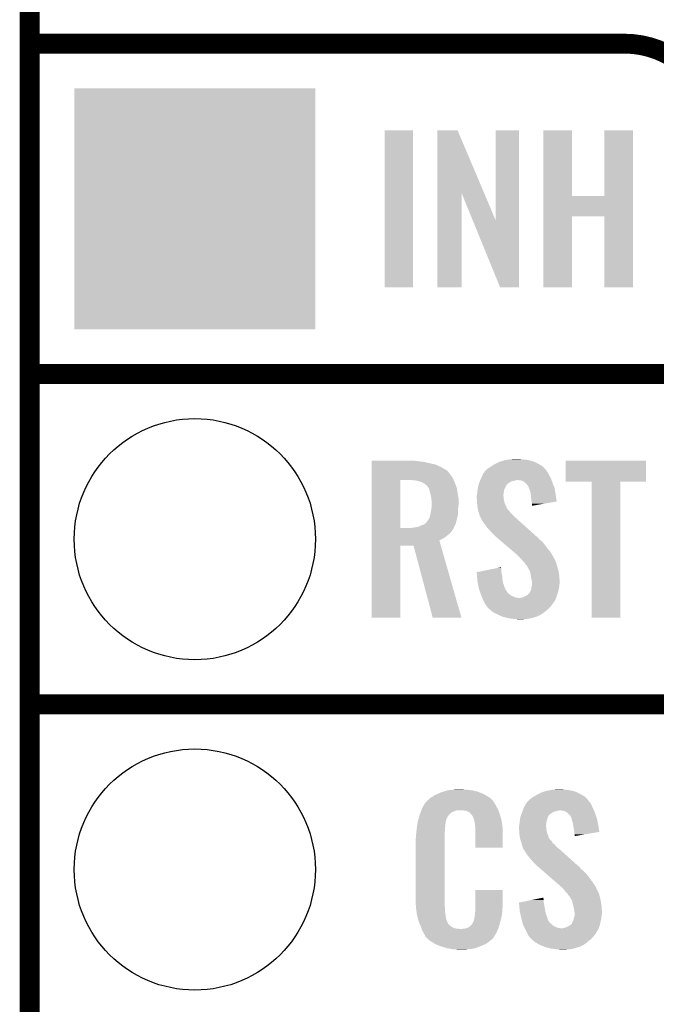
# Model space of a CAD drawing. Extents: x -1.3 to 24.2, y -3.9 to 53.4.
# Tile 18 of 57: x -1.3 to 3.5, y 11.7 to 19.2. Entities that reach past the tile are written whole.
import ezdxf

# ---------------------------------------------------------------- set-up
doc = ezdxf.new("R2010")
doc.units = 0
doc.layers.get('0').update_dxf_attribs({"linetype": 'CONTINUOUS'})
for name, color, linetype in [('TWO-WIRE_ETH_3_CLICK_V103_GKO', 9, 'CONTINUOUS'), ('TWO-WIRE_ETH_3_CLICK_V103_GTO', 11, 'CONTINUOUS'), ('TWO-WIRE_ETH_3_CLICK_V103_GTS', 8, 'CONTINUOUS')]:
    doc.layers.add(name, color=color, linetype=linetype)

# ---------------------------------------------------------------- blocks, each defined once
blk = doc.blocks.new('SQUARE_61')
blk.add_solid([(0.9271, 0.9271), (0.9271, -0.9271), (-0.9271, 0.9271), (-0.9271, -0.9271)])
blk = doc.blocks.new('ROUND_62')
blk.add_circle((0, 0), 0.9271)

msp = doc.modelspace()

# ---------------------------------------------------------------- linework, layer by layer
at = {"layer": 'TWO-WIRE_ETH_3_CLICK_V103_GKO', "const_width": 0.1524}
msp.add_lwpolyline([(-1.27, -3.81), (-1.27, 50.1396)], dxfattribs=at)
at = {"layer": 'TWO-WIRE_ETH_3_CLICK_V103_GTO', "const_width": 0.1524}
for points in [[(-1.27, 19.05), (3.302, 19.05)], [(-1.27, 16.51), (3.8862, 16.51)], [(-1.27, 16.51), (3.8862, 16.51)], [(-1.27, 13.97), (3.8862, 13.97)], [(-1.27, 13.97), (3.8862, 13.97)]]:
    msp.add_lwpolyline(points, dxfattribs=at)
msp.add_lwpolyline([(4.0132, 18.3388, 0.4142136), (3.302, 19.05)], format="xyb", dxfattribs=at)
at = {"layer": 'TWO-WIRE_ETH_3_CLICK_V103_GTO'}
for points in [[(1.45796, 17.175502), (1.45798, 18.384498), (1.676378, 17.175502), (1.6764, 18.384498)], [(1.45798, 18.384498), (1.457982, 18.38452), (1.6764, 18.384498), (1.457982, 18.38452)], [(1.864372, 17.896728), (1.86438, 18.384506), (2.225568, 17.896728), (2.019304, 18.384506)], [(1.86438, 18.384506), (1.864382, 18.38452), (2.019304, 18.384506), (1.864382, 18.38452)], [(2.3114, 17.693748), (2.31142, 18.384498), (2.491726, 17.693748), (2.49174, 18.384498)], [(2.31142, 18.384498), (2.311422, 18.38452), (2.49174, 18.384498), (2.311422, 18.38452)], [(2.679712, 17.87906), (2.67972, 18.384498), (2.898162, 17.87906), (2.89814, 18.384498)], [(2.67972, 18.384498), (2.679722, 18.38452), (2.89814, 18.384498), (2.679722, 18.38452)], [(3.14706, 17.879082), (3.14708, 18.384498), (3.36803, 17.879082), (3.36804, 18.384498)], [(3.14708, 18.384498), (3.147082, 18.38452), (3.36804, 18.384498), (3.147082, 18.38452)], [(1.86436, 17.175502), (1.864372, 17.896728), (2.052298, 17.175502), (2.05232, 17.896728)], [(2.135242, 17.693748), (2.05232, 17.896728), (2.3114, 17.693748), (2.225568, 17.896728)], [(2.679708, 17.72158), (2.679712, 17.87906), (3.368026, 17.72158), (3.36803, 17.87906)], [(2.898162, 17.87906), (3.14706, 17.879082), (3.36803, 17.87906), (3.36803, 17.879082)], [(2.6797, 17.175502), (2.679708, 17.721558), (2.898118, 17.175502), (2.89814, 17.721558)], [(2.679708, 17.721558), (2.679708, 17.72158), (2.89814, 17.721558), (3.147038, 17.72158)], [(3.14706, 17.175502), (3.147038, 17.72158), (3.368018, 17.175502), (3.368026, 17.72158)], [(2.346956, 17.175494), (2.135242, 17.693748), (2.491718, 17.175494), (2.491726, 17.693748)], [(1.676378, 17.17548), (1.45796, 17.175502), (1.676378, 17.17548), (1.676378, 17.175502)], [(2.052298, 17.17548), (1.86436, 17.175502), (2.052298, 17.17548), (2.052298, 17.175502)], [(2.491718, 17.17548), (2.346956, 17.175494), (2.491718, 17.17548), (2.491718, 17.175494)], [(2.898118, 17.17548), (2.6797, 17.175502), (2.898118, 17.17548), (2.898118, 17.175502)], [(3.368018, 17.17548), (3.14706, 17.175502), (3.368018, 17.17548), (3.368018, 17.175502)], [(1.35892, 15.84198), (1.358922, 15.84452), (1.69672, 15.84198), (1.67894, 15.84452)], [(1.35892, 15.83944), (1.35892, 15.84198), (1.7145, 15.83944), (1.69672, 15.84198)], [(1.35892, 15.83436), (1.35892, 15.83944), (1.75768, 15.83436), (1.7145, 15.83944)], [(1.35892, 15.814038), (1.35892, 15.83436), (1.849122, 15.814038), (1.75768, 15.83436)], [(2.308862, 15.81912), (2.341882, 15.834362), (2.6416, 15.81912), (2.60894, 15.834362)], [(2.341882, 15.834362), (2.350004, 15.8369), (2.60894, 15.834362), (2.6035, 15.8369)], [(2.350004, 15.8369), (2.38252, 15.84706), (2.6035, 15.8369), (2.567942, 15.84706)], [(2.38252, 15.84706), (2.413, 15.85214), (2.567942, 15.84706), (2.53238, 15.85214)], [(2.413, 15.85214), (2.428242, 15.85468), (2.53238, 15.85214), (2.506978, 15.85468)], [(2.428242, 15.85468), (2.48158, 15.85722), (2.506978, 15.85468), (2.494282, 15.85722)], [(2.84988, 15.681982), (2.8499, 15.844498), (3.467078, 15.681982), (3.4671, 15.844498)], [(2.8499, 15.844498), (2.849902, 15.84452), (3.4671, 15.844498), (2.849902, 15.84452)], [(1.35892, 15.79372), (1.35892, 15.814038), (1.89484, 15.79372), (1.849122, 15.814038)], [(1.35892, 15.77086), (1.35892, 15.79372), (1.93294, 15.77086), (1.89484, 15.79372)], [(1.35892, 15.768318), (1.35892, 15.77086), (1.93802, 15.768318), (1.93294, 15.77086)], [(1.35892, 15.758158), (1.35892, 15.768318), (1.94818, 15.758158), (1.93802, 15.768318)], [(1.35892, 15.73784), (1.35892, 15.758158), (1.96342, 15.73784), (1.94818, 15.758158)], [(2.211662, 15.73276), (2.219962, 15.75054), (2.72288, 15.73276), (2.71399, 15.75054)], [(2.219962, 15.75054), (2.222288, 15.753078), (2.71399, 15.75054), (2.71272, 15.753078)], [(2.222288, 15.753078), (2.231602, 15.76324), (2.71272, 15.753078), (2.705102, 15.76324)], [(2.231602, 15.76324), (2.236256, 15.768316), (2.705102, 15.76324), (2.702562, 15.768316)], [(2.236256, 15.768316), (2.247904, 15.781022), (2.702562, 15.768316), (2.690916, 15.781022)], [(2.247904, 15.781022), (2.252978, 15.78356), (2.690916, 15.781022), (2.68859, 15.78356)], [(2.252978, 15.78356), (2.26568, 15.791178), (2.68859, 15.78356), (2.681608, 15.791178)], [(2.26568, 15.791178), (2.276344, 15.798798), (2.681608, 15.791178), (2.674622, 15.798798)], [(2.276344, 15.798798), (2.283458, 15.80388), (2.674622, 15.798798), (2.666366, 15.80388)], [(2.283458, 15.80388), (2.308862, 15.81912), (2.666366, 15.80388), (2.6416, 15.81912)], [(1.358912, 15.326382), (1.358918, 15.69466), (1.57988, 15.326382), (1.579902, 15.69466)], [(1.358918, 15.712438), (1.35892, 15.73784), (1.9812, 15.712438), (1.96342, 15.73784)], [(1.358918, 15.69466), (1.358918, 15.712438), (1.989406, 15.69466), (1.9812, 15.712438)], [(1.691642, 15.69212), (1.66116, 15.69466), (1.99058, 15.69212), (1.989406, 15.69466)], [(1.71704, 15.687038), (1.691642, 15.69212), (1.992924, 15.687038), (1.99058, 15.69212)], [(1.739898, 15.67942), (1.71704, 15.687038), (1.99644, 15.67942), (1.992924, 15.687038)], [(1.75768, 15.671798), (1.739898, 15.67942), (1.999404, 15.671798), (1.99644, 15.67942)], [(1.77038, 15.66164), (1.75768, 15.671798), (2.003354, 15.66164), (1.999404, 15.671798)], [(2.182584, 15.66164), (2.185488, 15.6718), (2.4003, 15.66164), (2.413, 15.6718)], [(2.185488, 15.6718), (2.18694, 15.676882), (2.413, 15.6718), (2.420622, 15.676882)], [(2.18694, 15.676882), (2.189114, 15.681958), (2.420622, 15.676882), (2.428236, 15.681958)], [(2.189114, 15.681958), (2.192382, 15.68958), (2.428236, 15.681958), (2.453642, 15.68958)], [(2.192382, 15.68958), (2.194558, 15.69466), (2.453642, 15.68958), (2.473958, 15.69466)], [(2.194558, 15.69466), (2.198912, 15.704818), (2.74175, 15.69466), (2.73812, 15.704818)], [(2.198912, 15.704818), (2.20218, 15.71244), (2.73812, 15.704818), (2.733964, 15.71244)], [(2.20218, 15.71244), (2.211662, 15.73276), (2.733964, 15.71244), (2.72288, 15.73276)], [(2.501898, 15.69212), (2.481578, 15.69466), (2.742656, 15.69212), (2.74175, 15.69466)], [(2.522216, 15.687042), (2.501898, 15.69212), (2.74447, 15.687042), (2.742656, 15.69212)], [(2.544446, 15.66926), (2.522216, 15.687042), (2.75082, 15.66926), (2.74447, 15.687042)], [(3.050518, 15.68196), (2.84988, 15.681982), (3.467078, 15.68196), (3.467078, 15.681982)], [(3.05052, 15.681938), (3.050518, 15.68196), (3.27152, 15.681938), (3.467078, 15.68196)], [(3.05054, 14.635502), (3.05052, 15.681938), (3.271498, 14.635502), (3.27152, 15.681938)], [(1.778002, 15.656558), (1.77038, 15.66164), (2.00533, 15.656558), (2.003354, 15.66164)], [(1.78562, 15.64894), (1.778002, 15.656558), (2.008294, 15.64894), (2.00533, 15.656558)], [(1.796508, 15.633696), (1.78562, 15.64894), (2.01422, 15.633696), (2.008294, 15.64894)], [(1.79832, 15.631158), (1.796508, 15.633696), (2.014602, 15.631158), (2.01422, 15.633696)], [(1.80594, 15.608298), (1.79832, 15.631158), (2.01803, 15.608298), (2.014602, 15.631158)], [(1.81102, 15.58544), (1.80594, 15.608298), (2.02146, 15.58544), (2.01803, 15.608298)], [(2.16916, 15.582902), (2.170936, 15.60068), (2.372676, 15.582902), (2.3749, 15.60068)], [(2.170936, 15.60068), (2.1717, 15.6083), (2.3749, 15.60068), (2.37617, 15.6083)], [(2.1717, 15.6083), (2.172872, 15.61592), (2.37617, 15.6083), (2.37744, 15.61592)], [(2.172872, 15.61592), (2.175216, 15.631158), (2.37744, 15.61592), (2.38252, 15.631158)], [(2.175216, 15.631158), (2.17678, 15.641322), (2.38252, 15.631158), (2.387602, 15.641322)], [(2.17678, 15.641322), (2.17968, 15.651478), (2.387602, 15.641322), (2.39268, 15.651478)], [(2.17968, 15.651478), (2.181858, 15.6591), (2.39268, 15.651478), (2.39776, 15.6591)], [(2.181858, 15.6591), (2.182584, 15.66164), (2.39776, 15.6591), (2.4003, 15.66164)], [(2.547618, 15.666722), (2.544446, 15.66926), (2.751836, 15.666722), (2.75082, 15.66926)], [(2.555238, 15.6591), (2.547618, 15.666722), (2.754884, 15.6591), (2.751836, 15.666722)], [(2.560318, 15.648944), (2.555238, 15.6591), (2.758946, 15.648944), (2.754884, 15.6591)], [(2.565394, 15.643866), (2.560318, 15.648944), (2.760978, 15.643866), (2.758946, 15.648944)], [(2.5654, 15.641324), (2.565394, 15.643866), (2.761994, 15.641324), (2.760978, 15.643866)], [(2.569212, 15.631158), (2.5654, 15.641324), (2.76606, 15.631158), (2.761994, 15.641324)], [(2.57302, 15.621), (2.569212, 15.631158), (2.767664, 15.621), (2.76606, 15.631158)], [(2.580638, 15.598142), (2.57302, 15.621), (2.771274, 15.598142), (2.767664, 15.621)], [(2.582244, 15.5829), (2.580638, 15.598142), (2.77368, 15.5829), (2.771274, 15.598142)], [(1.811656, 15.5829), (1.81102, 15.58544), (2.02184, 15.5829), (2.02146, 15.58544)], [(1.8161, 15.565118), (1.811656, 15.5829), (2.025074, 15.565118), (2.02184, 15.5829)], [(1.81723, 15.554958), (1.8161, 15.565118), (2.02692, 15.554958), (2.025074, 15.565118)], [(1.81864, 15.54226), (1.81723, 15.554958), (2.02692, 15.54226), (2.02692, 15.554958)], [(1.82118, 15.527018), (1.81864, 15.54226), (2.02692, 15.527018), (2.02692, 15.54226)], [(1.82118, 15.50924), (1.82118, 15.527018), (2.02692, 15.50924), (2.02692, 15.527018)], [(2.16662, 15.572742), (2.168524, 15.580358), (2.37236, 15.572742), (2.37236, 15.580358)], [(2.16662, 15.570198), (2.16662, 15.572742), (2.37236, 15.570198), (2.37236, 15.572742)], [(2.16662, 15.560038), (2.16662, 15.570198), (2.3749, 15.560038), (2.37236, 15.570198)], [(2.16771, 15.544798), (2.16662, 15.560038), (2.3749, 15.544798), (2.3749, 15.560038)], [(2.16916, 15.52448), (2.16771, 15.544798), (2.37998, 15.52448), (2.3749, 15.544798)], [(2.168524, 15.580358), (2.16916, 15.582902), (2.37236, 15.580358), (2.372676, 15.582902)], [(2.169942, 15.514318), (2.16916, 15.52448), (2.38252, 15.514318), (2.37998, 15.52448)], [(2.58572, 15.54988), (2.582244, 15.5829), (2.778386, 15.54988), (2.77368, 15.5829)], [(2.58826, 15.52956), (2.58572, 15.54988), (2.78128, 15.52956), (2.778386, 15.54988)], [(2.588262, 15.529556), (2.58826, 15.52956), (2.78128, 15.529556), (2.78128, 15.52956)], [(2.5908, 15.51178), (2.588262, 15.529556), (2.678642, 15.51178), (2.78128, 15.529556)], [(1.809044, 15.425418), (1.81356, 15.44574), (2.02184, 15.425418), (2.02184, 15.44574)], [(1.81356, 15.44574), (1.815252, 15.455902), (2.02184, 15.44574), (2.02184, 15.455902)], [(1.815252, 15.455902), (1.81864, 15.47622), (2.02184, 15.455902), (2.02387, 15.47622)], [(1.81864, 15.47622), (1.81903, 15.4813), (2.02387, 15.47622), (2.02438, 15.4813)], [(1.81903, 15.4813), (1.820788, 15.50416), (2.02438, 15.4813), (2.02692, 15.50416)], [(1.820788, 15.50416), (1.82118, 15.50924), (2.02692, 15.50416), (2.02692, 15.50924)], [(2.1717, 15.49146), (2.169942, 15.514318), (2.39307, 15.49146), (2.38252, 15.514318)], [(2.173548, 15.481296), (2.1717, 15.49146), (2.39776, 15.481296), (2.39307, 15.49146)], [(2.174012, 15.478754), (2.173548, 15.481296), (2.397766, 15.478754), (2.39776, 15.481296)], [(2.174472, 15.47622), (2.174012, 15.478754), (2.4003, 15.47622), (2.397766, 15.478754)], [(2.175858, 15.468598), (2.174472, 15.47622), (2.405382, 15.468598), (2.4003, 15.47622)], [(2.17678, 15.46352), (2.175858, 15.468598), (2.41046, 15.46352), (2.405382, 15.468598)], [(2.178474, 15.45844), (2.17678, 15.46352), (2.41554, 15.45844), (2.41046, 15.46352)], [(2.183554, 15.443198), (2.178474, 15.45844), (2.425702, 15.443198), (2.41554, 15.45844)], [(2.5908, 15.496566), (2.5908, 15.51178), (2.5908, 15.496566), (2.678642, 15.51178)], [(1.772914, 15.361918), (1.783078, 15.372078), (2.006598, 15.361918), (2.008942, 15.372078)], [(1.783078, 15.372078), (1.79832, 15.39494), (2.008942, 15.372078), (2.01422, 15.39494)], [(1.79832, 15.39494), (1.803398, 15.402556), (2.01422, 15.39494), (2.016124, 15.402556)], [(1.803398, 15.402556), (1.80848, 15.42288), (2.016124, 15.402556), (2.021204, 15.42288)], [(1.80848, 15.42288), (1.809044, 15.425418), (2.021204, 15.42288), (2.02184, 15.425418)], [(2.1844, 15.440658), (2.183554, 15.443198), (2.428878, 15.440658), (2.425702, 15.443198)], [(2.186306, 15.43304), (2.1844, 15.440658), (2.438402, 15.43304), (2.428878, 15.440658)], [(2.189478, 15.420342), (2.186306, 15.43304), (2.449284, 15.420342), (2.438402, 15.43304)], [(2.19253, 15.415258), (2.189478, 15.420342), (2.45364, 15.415258), (2.449284, 15.420342)], [(2.1971, 15.407642), (2.19253, 15.415258), (2.462528, 15.407642), (2.45364, 15.415258)], [(2.199006, 15.40002), (2.1971, 15.407642), (2.47142, 15.40002), (2.462528, 15.407642)], [(2.199638, 15.397486), (2.199006, 15.40002), (2.474242, 15.397486), (2.47142, 15.40002)], [(2.202178, 15.39494), (2.199638, 15.397486), (2.477076, 15.39494), (2.474242, 15.397486)], [(2.214878, 15.372082), (2.202178, 15.39494), (2.502522, 15.372082), (2.477076, 15.39494)], [(2.23266, 15.34922), (2.214878, 15.372082), (2.527972, 15.34922), (2.502522, 15.372082)], [(1.35891, 15.293338), (1.358912, 15.31112), (1.968498, 15.293338), (1.9812, 15.31112)], [(1.35891, 15.2781), (1.35891, 15.293338), (1.953258, 15.2781), (1.968498, 15.293338)], [(1.358912, 15.32636), (1.358912, 15.326382), (1.663698, 15.32636), (1.57988, 15.326382)], [(1.358912, 15.321276), (1.358912, 15.32636), (1.988818, 15.321276), (1.990088, 15.32636)], [(1.358912, 15.31112), (1.358912, 15.321276), (1.9812, 15.31112), (1.988818, 15.321276)], [(1.663698, 15.32636), (1.67894, 15.3289), (1.990088, 15.32636), (1.990724, 15.3289)], [(1.67894, 15.3289), (1.699212, 15.331434), (1.990724, 15.3289), (1.991358, 15.331434)], [(1.699212, 15.331434), (1.69926, 15.33144), (1.991358, 15.331434), (1.991362, 15.33144)], [(1.69926, 15.33144), (1.710692, 15.33398), (1.991362, 15.33144), (1.993898, 15.33398)], [(1.710692, 15.33398), (1.722118, 15.336518), (1.993898, 15.33398), (1.99505, 15.336518)], [(1.722118, 15.336518), (1.74244, 15.34668), (1.99505, 15.336518), (1.99967, 15.34668)], [(1.74244, 15.34668), (1.765296, 15.3543), (1.99967, 15.34668), (2.003134, 15.3543)], [(1.765296, 15.3543), (1.772914, 15.361918), (2.003134, 15.3543), (2.006598, 15.361918)], [(2.25044, 15.32382), (2.23266, 15.34922), (2.556248, 15.32382), (2.527972, 15.34922)], [(2.268222, 15.30604), (2.25044, 15.32382), (2.576042, 15.30604), (2.556248, 15.32382)], [(2.283458, 15.28826), (2.268222, 15.30604), (2.595834, 15.28826), (2.576042, 15.30604)], [(1.35891, 15.26032), (1.35891, 15.2781), (1.9304, 15.26032), (1.953258, 15.2781)], [(1.35891, 15.245082), (1.35891, 15.26032), (1.907542, 15.245082), (1.9304, 15.26032)], [(1.35891, 15.229824), (1.35891, 15.245082), (1.879604, 15.229824), (1.907542, 15.245082)], [(1.35891, 15.1892), (1.35891, 15.229824), (1.891234, 15.1892), (1.879604, 15.229824)], [(2.296158, 15.278102), (2.283458, 15.28826), (2.607142, 15.278102), (2.595834, 15.28826)], [(2.30378, 15.267942), (2.296158, 15.278102), (2.618452, 15.267942), (2.607142, 15.278102)], [(2.306322, 15.265398), (2.30378, 15.267942), (2.621284, 15.265398), (2.618452, 15.267942)], [(2.309302, 15.262858), (2.306322, 15.265398), (2.62636, 15.262858), (2.621284, 15.265398)], [(2.321218, 15.2527), (2.309302, 15.262858), (2.63652, 15.2527), (2.62636, 15.262858)], [(2.339098, 15.237458), (2.321218, 15.2527), (2.649222, 15.237458), (2.63652, 15.2527)], [(2.359956, 15.219678), (2.339098, 15.237458), (2.672082, 15.219678), (2.649222, 15.237458)], [(2.38975, 15.19428), (2.359956, 15.219678), (2.6924, 15.19428), (2.672082, 15.219678)], [(1.3589, 14.635502), (1.35891, 15.189178), (1.579858, 14.635502), (1.57988, 15.189178)], [(1.35891, 15.189178), (1.35891, 15.1892), (1.57988, 15.189178), (1.681462, 15.1892)], [(1.828796, 14.635496), (1.681462, 15.1892), (2.049748, 14.635496), (1.891234, 15.1892)], [(2.422526, 15.16634), (2.38975, 15.19428), (2.71272, 15.16634), (2.6924, 15.19428)], [(2.455304, 15.138398), (2.422526, 15.16634), (2.735582, 15.138398), (2.71272, 15.16634)], [(2.46126, 15.13332), (2.455304, 15.138398), (2.738546, 15.13332), (2.735582, 15.138398)], [(2.48412, 15.113), (2.46126, 15.13332), (2.750398, 15.113), (2.738546, 15.13332)], [(2.489202, 15.10792), (2.48412, 15.113), (2.75336, 15.10792), (2.750398, 15.113)], [(2.494284, 15.102838), (2.489202, 15.10792), (2.755902, 15.102838), (2.75336, 15.10792)], [(2.501904, 15.095218), (2.494284, 15.102838), (2.76098, 15.095218), (2.755902, 15.102838)], [(2.504442, 15.09268), (2.501904, 15.095218), (2.76225, 15.09268), (2.76098, 15.095218)], [(2.519998, 15.0749), (2.504442, 15.09268), (2.77114, 15.0749), (2.76225, 15.09268)], [(2.52222, 15.07236), (2.519998, 15.0749), (2.772094, 15.07236), (2.77114, 15.0749)], [(2.53492, 15.05712), (2.52222, 15.07236), (2.777808, 15.05712), (2.772094, 15.07236)], [(2.16664, 14.986004), (2.254384, 15.003778), (2.35712, 14.986004), (2.35712, 15.003778)], [(2.254384, 15.003778), (2.32962, 15.019018), (2.35712, 15.003778), (2.35458, 15.019018)], [(2.32962, 15.019018), (2.35458, 15.024074), (2.35458, 15.019018), (2.35458, 15.024074)], [(2.536612, 15.054582), (2.53492, 15.05712), (2.778758, 15.054582), (2.777808, 15.05712)], [(2.545078, 15.041882), (2.536612, 15.054582), (2.782224, 15.041882), (2.778758, 15.054582)], [(2.555232, 15.034264), (2.545078, 15.041882), (2.784302, 15.034264), (2.782224, 15.041882)], [(2.55524, 15.026646), (2.555232, 15.034264), (2.78638, 15.026646), (2.784302, 15.034264)], [(2.555246, 15.02664), (2.55524, 15.026646), (2.78638, 15.02664), (2.78638, 15.026646)], [(2.557778, 15.024102), (2.555246, 15.02664), (2.787162, 15.024102), (2.78638, 15.02664)], [(2.570478, 15.003782), (2.557778, 15.024102), (2.793414, 15.003782), (2.787162, 15.024102)], [(2.57429, 14.993618), (2.570478, 15.003782), (2.79654, 14.993618), (2.793414, 15.003782)], [(2.578098, 14.983462), (2.57429, 14.993618), (2.797896, 14.983462), (2.79654, 14.993618)], [(2.166844, 14.983458), (2.16664, 14.986004), (2.35712, 14.983458), (2.35712, 14.986004)], [(2.168868, 14.95806), (2.166844, 14.983458), (2.3622, 14.95806), (2.35712, 14.983458)], [(2.171094, 14.93012), (2.168868, 14.95806), (2.36474, 14.93012), (2.3622, 14.95806)], [(2.1717, 14.922498), (2.171094, 14.93012), (2.366128, 14.922498), (2.36474, 14.93012)], [(2.175396, 14.90218), (2.1717, 14.922498), (2.369822, 14.90218), (2.366128, 14.922498)], [(2.58334, 14.95552), (2.578098, 14.983462), (2.80162, 14.95552), (2.797896, 14.983462)], [(2.58572, 14.94282), (2.58334, 14.95552), (2.802414, 14.94282), (2.80162, 14.95552)], [(2.590378, 14.914882), (2.58572, 14.94282), (2.80416, 14.914882), (2.802414, 14.94282)], [(2.5908, 14.912342), (2.590378, 14.914882), (2.80416, 14.912342), (2.80416, 14.914882)], [(2.180476, 14.87424), (2.175396, 14.90218), (2.37998, 14.87424), (2.369822, 14.90218)], [(2.18186, 14.86662), (2.180476, 14.87424), (2.38303, 14.86662), (2.37998, 14.87424)], [(2.187476, 14.84884), (2.18186, 14.86662), (2.390144, 14.84884), (2.38303, 14.86662)], [(2.188278, 14.8463), (2.187476, 14.84884), (2.39268, 14.8463), (2.390144, 14.84884)], [(2.190684, 14.838678), (2.188278, 14.8463), (2.39776, 14.838678), (2.39268, 14.8463)], [(2.193892, 14.828518), (2.190684, 14.838678), (2.402844, 14.828518), (2.39776, 14.838678)], [(2.57556, 14.831062), (2.580638, 14.841222), (2.790952, 14.831062), (2.794, 14.841222)], [(2.580638, 14.841222), (2.58572, 14.851384), (2.794, 14.841222), (2.796258, 14.851384)], [(2.58572, 14.864082), (2.585722, 14.866622), (2.79908, 14.864082), (2.799396, 14.866622)], [(2.58572, 14.851384), (2.58572, 14.864082), (2.796258, 14.851384), (2.79908, 14.864082)], [(2.585722, 14.866622), (2.5908, 14.881864), (2.799396, 14.866622), (2.801302, 14.881864)], [(2.5908, 14.90218), (2.5908, 14.912342), (2.80416, 14.90218), (2.80416, 14.912342)], [(2.5908, 14.8844), (2.5908, 14.90218), (2.80162, 14.8844), (2.80416, 14.90218)], [(2.5908, 14.881864), (2.5908, 14.8844), (2.801302, 14.881864), (2.80162, 14.8844)], [(2.1971, 14.818358), (2.193892, 14.828518), (2.415544, 14.818358), (2.402844, 14.828518)], [(2.201166, 14.808198), (2.1971, 14.818358), (2.428242, 14.808198), (2.415544, 14.818358)], [(2.205228, 14.79804), (2.201166, 14.808198), (2.44856, 14.79804), (2.428242, 14.808198)], [(2.208276, 14.79042), (2.205228, 14.79804), (2.468882, 14.79042), (2.44856, 14.79804)], [(2.209292, 14.78788), (2.208276, 14.79042), (2.491742, 14.78788), (2.468882, 14.79042)], [(2.210308, 14.78534), (2.209292, 14.78788), (2.77622, 14.78534), (2.777066, 14.78788)], [(2.21234, 14.78026), (2.210308, 14.78534), (2.773678, 14.78026), (2.77622, 14.78534)], [(2.2225, 14.75994), (2.21234, 14.78026), (2.763518, 14.75994), (2.773678, 14.78026)], [(2.499362, 14.78788), (2.50952, 14.79042), (2.777066, 14.78788), (2.777912, 14.79042)], [(2.50952, 14.79042), (2.522222, 14.792962), (2.777912, 14.79042), (2.77876, 14.792962)], [(2.522222, 14.792962), (2.54508, 14.803122), (2.77876, 14.792962), (2.782146, 14.803122)], [(2.54508, 14.803122), (2.56201, 14.81582), (2.782146, 14.803122), (2.78638, 14.81582)], [(2.56201, 14.81582), (2.5654, 14.818362), (2.78638, 14.81582), (2.787142, 14.818362)], [(2.5654, 14.818362), (2.57048, 14.82344), (2.787142, 14.818362), (2.788664, 14.82344)], [(2.57048, 14.82344), (2.57556, 14.831062), (2.788664, 14.82344), (2.790952, 14.831062)], [(2.22377, 14.7574), (2.2225, 14.75994), (2.76098, 14.7574), (2.763518, 14.75994)], [(2.22758, 14.74978), (2.22377, 14.7574), (2.7559, 14.74978), (2.76098, 14.7574)], [(2.234636, 14.73708), (2.22758, 14.74978), (2.74574, 14.73708), (2.7559, 14.74978)], [(2.240278, 14.726922), (2.234636, 14.73708), (2.738966, 14.726922), (2.74574, 14.73708)], [(2.245362, 14.721838), (2.240278, 14.726922), (2.735578, 14.721838), (2.738966, 14.726922)], [(2.250438, 14.71676), (2.245362, 14.721838), (2.7305, 14.71676), (2.735578, 14.721838)], [(2.252978, 14.711684), (2.250438, 14.71676), (2.725424, 14.711684), (2.7305, 14.71676)], [(2.25891, 14.7066), (2.252978, 14.711684), (2.72034, 14.7066), (2.725424, 14.711684)], [(2.276688, 14.69136), (2.25891, 14.7066), (2.702562, 14.69136), (2.72034, 14.7066)], [(2.28854, 14.6812), (2.276688, 14.69136), (2.689498, 14.6812), (2.702562, 14.69136)], [(1.579858, 14.63548), (1.3589, 14.635502), (1.579858, 14.63548), (1.579858, 14.635502)], [(2.049752, 14.63548), (1.828796, 14.635496), (2.049752, 14.63548), (2.049748, 14.635496)], [(2.302828, 14.67358), (2.28854, 14.6812), (2.6797, 14.67358), (2.689498, 14.6812)], [(2.32664, 14.66088), (2.302828, 14.67358), (2.66065, 14.66088), (2.6797, 14.67358)], [(2.33245, 14.658338), (2.32664, 14.66088), (2.656838, 14.658338), (2.66065, 14.66088)], [(2.338252, 14.6558), (2.33245, 14.658338), (2.654296, 14.6558), (2.656838, 14.658338)], [(2.344058, 14.65326), (2.338252, 14.6558), (2.64668, 14.65326), (2.654296, 14.6558)], [(2.361478, 14.645638), (2.344058, 14.65326), (2.631438, 14.645638), (2.64668, 14.65326)], [(2.367278, 14.6431), (2.361478, 14.645638), (2.622552, 14.6431), (2.631438, 14.645638)], [(2.37744, 14.64056), (2.367278, 14.6431), (2.61366, 14.64056), (2.622552, 14.6431)], [(2.40792, 14.63294), (2.37744, 14.64056), (2.588262, 14.63294), (2.61366, 14.64056)], [(2.44348, 14.62786), (2.40792, 14.63294), (2.56286, 14.62786), (2.588262, 14.63294)], [(2.46126, 14.62532), (2.44348, 14.62786), (2.53238, 14.62532), (2.56286, 14.62786)], [(2.484118, 14.62278), (2.473958, 14.62532), (2.499362, 14.62278), (2.53238, 14.62532)], [(3.271498, 14.63548), (3.05054, 14.635502), (3.271498, 14.63548), (3.271498, 14.635502)], [(1.802674, 13.24356), (1.808482, 13.24864), (2.278382, 13.24356), (2.271272, 13.24864)], [(1.808482, 13.24864), (1.820458, 13.256262), (2.271272, 13.24864), (2.2606, 13.256262)], [(1.820458, 13.256262), (1.836422, 13.26642), (2.2606, 13.256262), (2.24367, 13.26642)], [(1.836422, 13.26642), (1.86182, 13.27912), (2.24367, 13.26642), (2.2225, 13.27912)], [(1.86182, 13.27912), (1.87198, 13.2842), (2.2225, 13.27912), (2.210164, 13.2842)], [(1.87198, 13.2842), (1.89484, 13.294362), (2.210164, 13.2842), (2.185486, 13.294362)], [(1.89484, 13.294362), (1.9033, 13.2969), (2.185486, 13.294362), (2.179322, 13.2969)], [(1.9033, 13.2969), (1.937172, 13.30706), (2.179322, 13.2969), (2.141222, 13.30706)], [(1.937172, 13.30706), (1.945642, 13.3096), (2.141222, 13.30706), (2.120902, 13.3096)], [(1.945642, 13.3096), (1.97612, 13.31214), (2.120902, 13.3096), (2.10058, 13.31214)], [(1.97612, 13.31214), (1.99136, 13.31468), (2.10058, 13.31214), (2.085342, 13.31468)], [(1.99136, 13.31468), (2.006602, 13.31722), (2.070102, 13.31468), (2.057402, 13.31722)], [(2.58064, 13.243562), (2.5908, 13.25118), (3.013708, 13.243562), (3.006726, 13.25118)], [(2.5908, 13.25118), (2.602988, 13.258798), (3.006726, 13.25118), (2.999742, 13.258798)], [(2.602988, 13.258798), (2.61112, 13.26388), (2.999742, 13.258798), (2.991484, 13.26388)], [(2.61112, 13.26388), (2.636522, 13.27912), (2.991484, 13.26388), (2.966718, 13.27912)], [(2.636522, 13.27912), (2.669542, 13.294362), (2.966718, 13.27912), (2.936236, 13.294362)], [(2.669542, 13.294362), (2.677664, 13.2969), (2.936236, 13.294362), (2.93116, 13.2969)], [(2.677664, 13.2969), (2.71018, 13.30706), (2.93116, 13.2969), (2.895602, 13.30706)], [(2.71018, 13.30706), (2.74066, 13.31214), (2.895602, 13.30706), (2.86004, 13.31214)], [(2.74066, 13.31214), (2.755902, 13.31468), (2.86004, 13.31214), (2.834638, 13.31468)], [(2.755902, 13.31468), (2.8067, 13.31722), (2.834638, 13.31468), (2.821942, 13.31722)], [(1.74752, 13.172442), (1.756484, 13.18768), (2.324792, 13.172442), (2.31648, 13.18768)], [(1.756484, 13.18768), (1.769934, 13.21054), (2.31648, 13.18768), (2.303782, 13.21054)], [(1.769934, 13.21054), (1.772926, 13.215622), (2.303782, 13.21054), (2.299972, 13.215622)], [(1.772926, 13.215622), (1.778002, 13.218164), (2.299972, 13.215622), (2.298064, 13.218164)], [(1.778002, 13.218164), (1.78003, 13.2207), (2.298064, 13.218164), (2.296162, 13.2207)], [(1.78003, 13.2207), (1.78409, 13.225776), (2.296162, 13.2207), (2.293622, 13.225776)], [(1.78409, 13.225776), (1.78816, 13.230862), (2.293622, 13.225776), (2.289264, 13.230862)], [(1.78816, 13.230862), (1.802674, 13.24356), (2.289264, 13.230862), (2.278382, 13.24356)], [(2.5273, 13.172442), (2.538136, 13.19276), (3.059776, 13.172442), (3.05054, 13.19276)], [(2.538136, 13.19276), (2.547622, 13.21054), (3.05054, 13.19276), (3.04165, 13.21054)], [(2.547622, 13.21054), (2.549946, 13.213076), (3.04165, 13.21054), (3.040382, 13.213076)], [(2.549946, 13.213076), (2.559262, 13.22324), (3.040382, 13.213076), (3.030222, 13.22324)], [(2.559262, 13.22324), (2.563916, 13.228316), (3.030222, 13.22324), (3.027682, 13.228316)], [(2.563916, 13.228316), (2.575564, 13.241022), (3.027682, 13.228316), (3.016036, 13.241022)], [(2.575564, 13.241022), (2.58064, 13.243562), (3.016036, 13.241022), (3.013708, 13.243562)], [(1.719832, 13.091158), (1.726688, 13.114018), (1.935478, 13.091158), (1.948178, 13.114018)], [(1.726688, 13.114018), (1.729738, 13.12418), (1.948178, 13.114018), (1.958338, 13.12418)], [(1.729738, 13.12418), (1.731608, 13.129256), (1.958338, 13.12418), (1.960878, 13.129256)], [(1.731608, 13.129256), (1.735352, 13.139418), (1.960878, 13.129256), (1.97358, 13.139418)], [(1.735352, 13.139418), (1.740966, 13.154658), (1.97358, 13.139418), (2.011676, 13.154658)], [(1.740966, 13.154658), (1.740968, 13.15466), (2.011676, 13.154658), (2.059938, 13.15466)], [(1.740968, 13.15466), (1.742838, 13.159738), (2.333534, 13.15466), (2.33172, 13.159738)], [(1.742838, 13.159738), (1.74752, 13.172442), (2.33172, 13.159738), (2.324792, 13.172442)], [(2.07772, 13.15212), (2.059938, 13.15466), (2.334442, 13.15212), (2.333534, 13.15466)], [(2.090418, 13.14958), (2.07772, 13.15212), (2.335348, 13.14958), (2.334442, 13.15212)], [(2.115814, 13.136882), (2.090418, 13.14958), (2.339884, 13.136882), (2.335348, 13.14958)], [(2.118358, 13.131804), (2.115814, 13.136882), (2.341696, 13.131804), (2.339884, 13.136882)], [(2.124894, 13.12418), (2.118358, 13.131804), (2.344418, 13.12418), (2.341696, 13.131804)], [(2.133598, 13.114022), (2.124894, 13.12418), (2.347406, 13.114022), (2.344418, 13.12418)], [(2.143758, 13.091162), (2.133598, 13.114022), (2.354132, 13.091162), (2.347406, 13.114022)], [(2.500338, 13.091162), (2.5019, 13.101318), (2.71018, 13.091162), (2.712718, 13.101318)], [(2.5019, 13.101318), (2.501902, 13.101322), (2.712718, 13.101318), (2.71272, 13.101322)], [(2.501902, 13.101322), (2.505528, 13.111478), (2.71272, 13.101322), (2.7178, 13.111478)], [(2.505528, 13.111478), (2.508248, 13.119096), (2.7178, 13.111478), (2.72288, 13.119096)], [(2.508248, 13.119096), (2.509154, 13.121634), (2.72288, 13.119096), (2.727946, 13.121634)], [(2.509154, 13.121634), (2.51006, 13.124168), (2.727946, 13.121634), (2.72796, 13.124168)], [(2.51006, 13.124168), (2.512784, 13.131798), (2.72796, 13.124168), (2.740658, 13.131798)], [(2.512784, 13.131798), (2.516412, 13.141958), (2.740658, 13.131798), (2.753358, 13.141958)], [(2.516412, 13.141958), (2.519134, 13.14958), (2.753358, 13.141958), (2.77876, 13.14958)], [(2.519134, 13.14958), (2.520042, 13.15212), (2.77876, 13.14958), (2.79146, 13.15212)], [(2.520042, 13.15212), (2.520948, 13.15466), (2.79146, 13.15212), (2.801618, 13.15466)], [(2.520948, 13.15466), (2.524578, 13.16482), (3.067596, 13.15466), (3.06324, 13.16482)], [(2.524578, 13.16482), (2.5273, 13.172442), (3.06324, 13.16482), (3.059776, 13.172442)], [(2.829558, 13.15212), (2.806698, 13.15466), (3.068684, 13.15212), (3.067596, 13.15466)], [(2.84734, 13.147042), (2.829558, 13.15212), (3.07086, 13.147042), (3.068684, 13.15212)], [(2.86258, 13.13688), (2.84734, 13.147042), (3.075216, 13.13688), (3.07086, 13.147042)], [(2.870202, 13.12926), (2.86258, 13.13688), (3.07848, 13.12926), (3.075216, 13.13688)], [(2.87274, 13.126722), (2.870202, 13.12926), (3.079326, 13.126722), (3.07848, 13.12926)], [(2.882896, 13.1191), (2.87274, 13.126722), (3.081868, 13.1191), (3.079326, 13.126722)], [(2.887978, 13.108944), (2.882896, 13.1191), (3.085252, 13.108944), (3.081868, 13.1191)], [(2.893054, 13.103866), (2.887978, 13.108944), (3.086946, 13.103866), (3.085252, 13.108944)], [(2.89306, 13.101322), (2.893054, 13.103866), (3.087794, 13.101322), (3.086946, 13.103866)], [(2.895602, 13.091158), (2.89306, 13.101322), (3.09118, 13.091158), (3.087794, 13.101322)], [(1.70434, 13.00226), (1.706596, 13.022578), (1.92278, 13.00226), (1.92278, 13.022578)], [(1.706596, 13.022578), (1.70688, 13.02512), (1.92278, 13.022578), (1.923288, 13.02512)], [(1.70688, 13.02512), (1.708482, 13.035278), (1.923288, 13.02512), (1.92532, 13.035278)], [(1.708482, 13.035278), (1.710488, 13.047978), (1.92532, 13.035278), (1.92532, 13.047978)], [(1.710488, 13.047978), (1.712092, 13.058138), (1.92532, 13.047978), (1.92786, 13.058138)], [(1.712092, 13.058138), (1.712894, 13.063218), (1.92786, 13.058138), (1.92786, 13.063218)], [(1.712894, 13.063218), (1.7145, 13.073382), (1.92786, 13.063218), (1.93063, 13.073382)], [(1.7145, 13.073382), (1.719832, 13.091158), (1.93063, 13.073382), (1.935478, 13.091158)], [(2.145794, 13.080998), (2.143758, 13.091162), (2.35712, 13.080998), (2.354132, 13.091162)], [(2.1463, 13.078462), (2.145794, 13.080998), (2.357502, 13.078462), (2.35712, 13.080998)], [(2.148838, 13.073384), (2.1463, 13.078462), (2.358264, 13.073384), (2.357502, 13.078462)], [(2.14884, 13.070842), (2.148838, 13.073384), (2.358644, 13.070842), (2.358264, 13.073384)], [(2.15138, 13.058138), (2.14884, 13.070842), (2.36055, 13.058138), (2.358644, 13.070842)], [(2.15392, 13.04036), (2.15138, 13.058138), (2.363216, 13.04036), (2.36055, 13.058138)], [(2.154702, 13.030198), (2.15392, 13.04036), (2.36474, 13.030198), (2.363216, 13.04036)], [(2.15646, 13.00734), (2.154702, 13.030198), (2.365694, 13.00734), (2.36474, 13.030198)], [(2.49174, 13.032742), (2.493644, 13.040358), (2.70002, 13.032742), (2.70002, 13.040358)], [(2.49174, 13.030198), (2.49174, 13.032742), (2.70002, 13.030198), (2.70002, 13.032742)], [(2.49174, 13.020038), (2.49174, 13.030198), (2.70256, 13.020038), (2.70002, 13.030198)], [(2.493644, 13.040358), (2.49428, 13.042902), (2.70002, 13.040358), (2.700336, 13.042902)], [(2.49428, 13.042902), (2.496056, 13.06068), (2.700336, 13.042902), (2.70256, 13.06068)], [(2.496056, 13.06068), (2.49682, 13.0683), (2.70256, 13.06068), (2.70383, 13.0683)], [(2.49682, 13.0683), (2.497992, 13.07592), (2.70383, 13.0683), (2.7051, 13.07592)], [(2.497992, 13.07592), (2.500338, 13.091162), (2.7051, 13.07592), (2.71018, 13.091162)], [(2.898142, 13.081), (2.895602, 13.091158), (3.09332, 13.081), (3.09118, 13.091158)], [(2.905758, 13.058142), (2.898142, 13.081), (3.098132, 13.058142), (3.09332, 13.081)], [(2.908166, 13.0429), (2.905758, 13.058142), (3.10134, 13.0429), (3.098132, 13.058142)], [(2.91338, 13.00988), (2.908166, 13.0429), (3.106046, 13.00988), (3.10134, 13.0429)], [(1.69926, 12.96162), (1.7018, 12.9794), (1.92024, 12.96162), (1.92024, 12.9794)], [(1.69926, 12.943842), (1.69926, 12.96162), (1.92024, 12.943842), (1.92024, 12.96162)], [(1.7018, 12.9794), (1.702082, 12.981938), (1.92024, 12.9794), (1.92024, 12.981938)], [(1.702082, 12.981938), (1.70434, 13.00226), (1.92024, 12.981938), (1.92278, 13.00226)], [(2.15646, 12.96924), (2.15646, 13.00734), (2.36728, 12.96924), (2.365694, 13.00734)], [(2.15646, 12.867662), (2.15646, 12.96924), (2.367258, 12.867662), (2.36728, 12.96924)], [(2.49283, 13.004798), (2.49174, 13.020038), (2.70256, 13.004798), (2.70256, 13.020038)], [(2.49428, 12.98448), (2.49283, 13.004798), (2.707642, 12.98448), (2.70256, 13.004798)], [(2.495062, 12.974318), (2.49428, 12.98448), (2.710182, 12.974318), (2.707642, 12.98448)], [(2.49682, 12.951462), (2.495062, 12.974318), (2.718976, 12.951462), (2.710182, 12.974318)], [(2.499592, 12.9413), (2.49682, 12.951462), (2.722884, 12.9413), (2.718976, 12.951462)], [(2.91592, 12.98956), (2.91338, 13.00988), (3.10894, 12.98956), (3.106046, 13.00988)], [(2.915922, 12.989556), (2.91592, 12.98956), (3.10894, 12.989556), (3.10894, 12.98956)], [(2.91846, 12.97178), (2.915922, 12.989556), (3.006302, 12.97178), (3.10894, 12.989556)], [(2.91846, 12.956566), (2.91846, 12.97178), (2.91846, 12.956566), (3.006302, 12.97178)], [(1.69672, 12.931142), (1.69926, 12.943842), (1.92024, 12.931142), (1.92024, 12.943842)], [(1.69672, 12.48156), (1.69672, 12.931142), (1.92024, 12.48156), (1.92024, 12.931142)], [(2.500286, 12.938756), (2.499592, 12.9413), (2.725422, 12.938756), (2.722884, 12.9413)], [(2.501672, 12.93368), (2.500286, 12.938756), (2.727962, 12.93368), (2.725422, 12.938756)], [(2.504442, 12.92352), (2.501672, 12.93368), (2.73812, 12.92352), (2.727962, 12.93368)], [(2.506138, 12.918436), (2.504442, 12.92352), (2.743202, 12.918436), (2.73812, 12.92352)], [(2.511214, 12.9032), (2.506138, 12.918436), (2.750824, 12.9032), (2.743202, 12.918436)], [(2.51206, 12.900658), (2.511214, 12.9032), (2.754636, 12.900658), (2.750824, 12.9032)], [(2.513966, 12.893038), (2.51206, 12.900658), (2.766062, 12.893038), (2.754636, 12.900658)], [(2.51714, 12.880342), (2.513966, 12.893038), (2.775132, 12.880342), (2.766062, 12.893038)], [(2.519174, 12.875258), (2.51714, 12.880342), (2.778762, 12.875258), (2.775132, 12.880342)], [(2.522218, 12.867642), (2.519174, 12.875258), (2.788918, 12.867642), (2.778762, 12.875258)], [(2.367258, 12.86764), (2.15646, 12.867662), (2.367258, 12.86764), (2.367258, 12.867662)], [(2.524126, 12.86002), (2.522218, 12.867642), (2.79908, 12.86002), (2.788918, 12.867642)], [(2.524758, 12.857486), (2.524126, 12.86002), (2.801902, 12.857486), (2.79908, 12.86002)], [(2.527298, 12.854942), (2.524758, 12.857486), (2.804734, 12.854942), (2.801902, 12.857486)], [(2.55778, 12.80922), (2.527298, 12.854942), (2.855632, 12.80922), (2.804734, 12.854942)], [(2.5781, 12.78382), (2.55778, 12.80922), (2.883908, 12.78382), (2.855632, 12.80922)], [(2.59334, 12.76604), (2.5781, 12.78382), (2.903702, 12.76604), (2.883908, 12.78382)], [(2.63398, 12.725398), (2.59334, 12.76604), (2.948944, 12.725398), (2.903702, 12.76604)], [(2.636914, 12.722856), (2.63398, 12.725398), (2.95402, 12.722856), (2.948944, 12.725398)], [(2.648632, 12.7127), (2.636914, 12.722856), (2.961642, 12.7127), (2.95402, 12.722856)], [(2.666218, 12.69746), (2.648632, 12.7127), (2.97688, 12.69746), (2.961642, 12.7127)], [(2.686734, 12.67968), (2.666218, 12.69746), (2.9972, 12.67968), (2.97688, 12.69746)], [(2.716042, 12.65428), (2.686734, 12.67968), (3.02006, 12.65428), (2.9972, 12.67968)], [(2.78052, 12.5984), (2.716042, 12.65428), (3.0607, 12.5984), (3.02006, 12.65428)], [(2.78638, 12.59332), (2.78052, 12.5984), (3.064088, 12.59332), (3.0607, 12.5984)], [(2.814958, 12.567918), (2.78638, 12.59332), (3.08102, 12.567918), (3.064088, 12.59332)], [(2.820674, 12.562838), (2.814958, 12.567918), (3.08356, 12.562838), (3.08102, 12.567918)], [(2.156464, 12.418058), (2.15648, 12.542498), (2.36728, 12.418058), (2.36728, 12.542498)], [(2.15648, 12.542498), (2.156482, 12.54252), (2.36728, 12.542498), (2.156482, 12.54252)], [(2.829244, 12.55522), (2.820674, 12.562838), (3.0861, 12.55522), (3.08356, 12.562838)], [(2.8321, 12.55268), (2.829244, 12.55522), (3.087372, 12.55268), (3.0861, 12.55522)], [(2.84734, 12.532362), (2.8321, 12.55268), (3.09753, 12.532362), (3.087372, 12.55268)], [(2.862578, 12.51712), (2.84734, 12.532362), (3.105152, 12.51712), (3.09753, 12.532362)], [(2.86385, 12.514578), (2.862578, 12.51712), (3.106422, 12.514578), (3.105152, 12.51712)], [(2.870198, 12.501886), (2.86385, 12.514578), (3.109884, 12.501886), (3.106422, 12.514578)], [(2.880356, 12.494262), (2.870198, 12.501886), (3.111962, 12.494262), (3.109884, 12.501886)], [(2.8829, 12.486644), (2.880356, 12.494262), (3.11404, 12.486644), (3.111962, 12.494262)], [(1.699072, 12.41806), (1.69672, 12.48156), (1.92024, 12.41806), (1.92024, 12.48156)], [(1.69926, 12.41298), (1.699072, 12.41806), (1.920966, 12.41298), (1.92024, 12.41806)], [(2.15646, 12.402818), (2.156464, 12.418058), (2.36474, 12.402818), (2.36728, 12.418058)], [(2.49176, 12.446004), (2.592044, 12.466318), (2.68224, 12.446004), (2.68224, 12.466318)], [(2.491964, 12.443458), (2.49176, 12.446004), (2.68224, 12.443458), (2.68224, 12.446004)], [(2.493988, 12.41806), (2.491964, 12.443458), (2.68732, 12.41806), (2.68224, 12.443458)], [(2.49682, 12.382502), (2.493988, 12.41806), (2.693788, 12.382502), (2.68732, 12.41806)], [(2.592044, 12.466318), (2.65474, 12.479018), (2.68224, 12.466318), (2.6797, 12.479018)], [(2.65474, 12.479018), (2.6797, 12.484074), (2.6797, 12.479018), (2.6797, 12.484074)], [(2.882904, 12.48664), (2.8829, 12.486644), (3.11404, 12.48664), (3.11404, 12.486644)], [(2.885438, 12.484102), (2.882904, 12.48664), (3.114626, 12.484102), (3.11404, 12.48664)], [(2.898138, 12.466324), (2.885438, 12.484102), (3.11873, 12.466324), (3.114626, 12.484102)], [(2.900962, 12.45362), (2.898138, 12.466324), (3.12166, 12.45362), (3.11873, 12.466324)], [(2.90322, 12.44346), (2.900962, 12.45362), (3.123016, 12.44346), (3.12166, 12.45362)], [(2.910206, 12.41552), (2.90322, 12.44346), (3.12674, 12.41552), (3.123016, 12.44346)], [(1.700918, 12.400278), (1.69926, 12.41298), (1.92278, 12.400278), (1.920966, 12.41298)], [(1.7039, 12.377418), (1.700918, 12.400278), (1.92278, 12.377418), (1.92278, 12.400278)], [(1.70688, 12.354562), (1.7039, 12.377418), (1.92639, 12.354562), (1.92278, 12.377418)], [(1.713232, 12.32916), (1.70688, 12.354562), (1.9304, 12.32916), (1.92639, 12.354562)], [(2.15138, 12.344402), (2.151888, 12.346942), (2.359062, 12.344402), (2.35966, 12.346942)], [(2.15138, 12.336784), (2.15138, 12.344402), (2.357268, 12.336784), (2.359062, 12.344402)], [(2.151888, 12.346942), (2.15392, 12.357102), (2.35966, 12.346942), (2.361014, 12.357102)], [(2.15392, 12.3698), (2.155824, 12.38504), (2.362706, 12.3698), (2.36474, 12.38504)], [(2.15392, 12.357102), (2.15392, 12.3698), (2.361014, 12.357102), (2.362706, 12.3698)], [(2.155824, 12.38504), (2.15646, 12.390122), (2.36474, 12.38504), (2.36474, 12.390122)], [(2.15646, 12.390122), (2.15646, 12.402818), (2.36474, 12.390122), (2.36474, 12.402818)], [(2.50144, 12.36218), (2.49682, 12.382502), (2.697482, 12.36218), (2.693788, 12.382502)], [(2.50779, 12.33424), (2.50144, 12.36218), (2.70764, 12.33424), (2.697482, 12.36218)], [(2.91338, 12.40282), (2.910206, 12.41552), (3.127534, 12.40282), (3.12674, 12.41552)], [(2.918038, 12.374882), (2.91338, 12.40282), (3.12928, 12.374882), (3.127534, 12.40282)], [(2.913382, 12.326622), (2.91846, 12.341864), (3.124516, 12.326622), (3.126422, 12.341864)], [(2.91846, 12.372342), (2.918038, 12.374882), (3.12928, 12.372342), (3.12928, 12.374882)], [(2.91846, 12.36218), (2.91846, 12.372342), (3.12928, 12.36218), (3.12928, 12.372342)], [(2.91846, 12.3444), (2.91846, 12.36218), (3.12674, 12.3444), (3.12928, 12.36218)], [(2.91846, 12.341864), (2.91846, 12.3444), (3.126422, 12.341864), (3.12674, 12.3444)], [(1.718946, 12.306298), (1.713232, 12.32916), (1.93548, 12.306298), (1.9304, 12.32916)], [(1.71958, 12.303762), (1.718946, 12.306298), (1.93675, 12.303762), (1.93548, 12.306298)], [(1.726902, 12.28598), (1.71958, 12.303762), (1.945642, 12.28598), (1.93675, 12.303762)], [(1.72795, 12.283436), (1.726902, 12.28598), (1.948182, 12.283436), (1.945642, 12.28598)], [(1.73004, 12.27836), (1.72795, 12.283436), (1.950724, 12.27836), (1.948182, 12.283436)], [(1.732132, 12.273278), (1.73004, 12.27836), (1.958342, 12.273278), (1.950724, 12.27836)], [(1.73527, 12.26566), (1.732132, 12.273278), (1.96596, 12.26566), (1.958342, 12.273278)], [(1.73736, 12.26058), (1.73527, 12.26566), (1.973582, 12.26058), (1.96596, 12.26566)], [(2.108202, 12.258042), (2.115826, 12.26566), (2.3368, 12.258042), (2.338916, 12.26566)], [(2.115826, 12.26566), (2.118366, 12.265674), (2.338916, 12.26566), (2.33892, 12.265674)], [(2.118366, 12.265674), (2.120902, 12.27074), (2.33892, 12.265674), (2.340328, 12.27074)], [(2.120902, 12.27074), (2.131062, 12.280902), (2.340328, 12.27074), (2.34315, 12.280902)], [(2.131062, 12.280902), (2.14376, 12.30376), (2.34315, 12.280902), (2.3495, 12.30376)], [(2.14376, 12.30376), (2.143762, 12.303762), (2.3495, 12.30376), (2.3495, 12.303762)], [(2.143762, 12.303762), (2.14884, 12.329162), (2.3495, 12.303762), (2.355476, 12.329162)], [(2.14884, 12.329162), (2.148842, 12.331704), (2.355476, 12.329162), (2.356074, 12.331704)], [(2.148842, 12.331704), (2.15138, 12.336784), (2.356074, 12.331704), (2.357268, 12.336784)], [(2.50952, 12.32662), (2.50779, 12.33424), (2.709928, 12.32662), (2.70764, 12.33424)], [(2.5142, 12.308838), (2.50952, 12.32662), (2.715264, 12.308838), (2.709928, 12.32662)], [(2.514868, 12.3063), (2.5142, 12.308838), (2.7178, 12.3063), (2.715264, 12.308838)], [(2.516872, 12.29868), (2.514868, 12.3063), (2.72288, 12.29868), (2.7178, 12.3063)], [(2.519546, 12.288518), (2.516872, 12.29868), (2.730502, 12.288518), (2.72288, 12.29868)], [(2.522218, 12.27836), (2.519546, 12.288518), (2.7432, 12.27836), (2.730502, 12.288518)], [(2.526962, 12.268198), (2.522218, 12.27836), (2.755902, 12.268198), (2.7432, 12.27836)], [(2.531702, 12.25804), (2.526962, 12.268198), (2.773682, 12.25804), (2.755902, 12.268198)], [(2.8702, 12.26312), (2.8829, 12.27074), (3.109804, 12.26312), (3.112344, 12.27074)], [(2.8829, 12.27074), (2.88967, 12.27582), (3.112344, 12.27074), (3.114038, 12.27582)], [(2.88967, 12.27582), (2.89306, 12.278362), (3.114038, 12.27582), (3.114546, 12.278362)], [(2.89306, 12.278362), (2.89814, 12.283444), (3.114546, 12.278362), (3.115562, 12.283444)], [(2.89814, 12.283444), (2.90068, 12.29106), (3.115562, 12.283444), (3.117086, 12.29106)], [(2.90068, 12.29106), (2.905758, 12.30122), (3.117086, 12.29106), (3.11912, 12.30122)], [(2.905758, 12.30122), (2.91084, 12.311382), (3.11912, 12.30122), (3.121378, 12.311382)], [(2.91084, 12.311382), (2.912958, 12.324082), (3.121378, 12.311382), (3.1242, 12.324082)], [(2.912958, 12.324082), (2.913382, 12.326622), (3.1242, 12.324082), (3.124516, 12.326622)], [(1.739314, 12.2555), (1.73736, 12.26058), (1.981202, 12.2555), (1.973582, 12.26058)], [(1.742246, 12.24788), (1.739314, 12.2555), (1.996444, 12.24788), (1.981202, 12.2555)], [(1.7442, 12.2428), (1.742246, 12.24788), (2.042162, 12.2428), (1.996444, 12.24788)], [(1.75006, 12.22756), (1.7442, 12.2428), (2.324248, 12.22756), (2.330524, 12.2428)], [(1.757118, 12.21486), (1.75006, 12.22756), (2.31902, 12.21486), (2.324248, 12.22756)], [(1.762762, 12.204698), (1.757118, 12.21486), (2.312922, 12.204698), (2.31902, 12.21486)], [(1.767838, 12.197084), (1.762762, 12.204698), (2.308354, 12.197084), (2.312922, 12.204698)], [(1.77038, 12.189464), (1.767838, 12.197084), (2.303782, 12.189464), (2.308354, 12.197084)], [(1.772914, 12.186926), (1.77038, 12.189464), (2.302258, 12.186926), (2.303782, 12.189464)], [(2.042162, 12.2428), (2.052322, 12.242802), (2.330524, 12.2428), (2.330526, 12.242802)], [(2.052322, 12.242802), (2.059944, 12.24534), (2.330526, 12.242802), (2.33157, 12.24534)], [(2.070102, 12.24534), (2.095502, 12.25042), (2.33157, 12.24534), (2.333662, 12.25042)], [(2.095502, 12.25042), (2.108194, 12.258038), (2.333662, 12.25042), (2.3368, 12.258038)], [(2.108194, 12.258038), (2.108202, 12.258042), (2.3368, 12.258038), (2.3368, 12.258042)], [(2.53526, 12.25042), (2.531702, 12.25804), (2.796542, 12.25042), (2.773682, 12.25804)], [(2.536444, 12.24788), (2.53526, 12.25042), (2.819402, 12.24788), (2.796542, 12.25042)], [(2.537632, 12.245338), (2.536444, 12.24788), (3.10388, 12.245338), (3.104726, 12.24788)], [(2.54, 12.24026), (2.537632, 12.245338), (3.100832, 12.24026), (3.10388, 12.245338)], [(2.550162, 12.219938), (2.54, 12.24026), (3.088638, 12.219938), (3.100832, 12.24026)], [(2.551432, 12.217396), (2.550162, 12.219938), (3.0861, 12.217396), (3.088638, 12.219938)], [(2.55524, 12.20978), (2.551432, 12.217396), (3.083558, 12.20978), (3.0861, 12.217396)], [(2.555242, 12.209778), (2.55524, 12.20978), (3.083558, 12.209778), (3.083558, 12.20978)], [(2.562296, 12.19708), (2.555242, 12.209778), (3.0734, 12.19708), (3.083558, 12.209778)], [(2.567938, 12.186922), (2.562296, 12.19708), (3.064934, 12.186922), (3.0734, 12.19708)], [(2.819402, 12.24788), (2.827022, 12.247882), (3.104726, 12.24788), (3.104726, 12.247882)], [(2.827022, 12.247882), (2.834642, 12.25042), (3.104726, 12.247882), (3.105572, 12.25042)], [(2.834642, 12.25042), (2.847342, 12.252962), (3.105572, 12.25042), (3.10642, 12.252962)], [(2.847342, 12.252962), (2.8702, 12.26312), (3.10642, 12.252962), (3.109804, 12.26312)], [(1.77292, 12.184386), (1.772914, 12.186926), (2.300734, 12.184386), (2.302258, 12.186926)], [(1.780544, 12.17676), (1.77292, 12.184386), (2.29616, 12.17676), (2.300734, 12.184386)], [(1.785624, 12.171678), (1.780544, 12.17676), (2.293616, 12.171678), (2.29616, 12.17676)], [(1.7907, 12.166598), (1.785624, 12.171678), (2.287266, 12.166598), (2.293616, 12.171678)], [(1.796626, 12.16152), (1.7907, 12.166598), (2.28092, 12.16152), (2.287266, 12.166598)], [(1.808478, 12.15136), (1.796626, 12.16152), (2.269068, 12.15136), (2.28092, 12.16152)], [(1.816608, 12.14628), (1.808478, 12.15136), (2.263142, 12.14628), (2.269068, 12.15136)], [(1.84506, 12.1285), (1.816608, 12.14628), (2.23774, 12.1285), (2.263142, 12.14628)], [(1.84912, 12.125962), (1.84506, 12.1285), (2.231818, 12.125962), (2.23774, 12.1285)], [(1.881776, 12.11326), (1.84912, 12.125962), (2.20218, 12.11326), (2.231818, 12.125962)], [(1.89484, 12.108178), (1.881776, 12.11326), (2.18911, 12.108178), (2.20218, 12.11326)], [(2.578098, 12.17676), (2.567938, 12.186922), (3.056466, 12.17676), (3.064934, 12.186922)], [(2.580638, 12.171684), (2.578098, 12.17676), (3.052236, 12.171684), (3.056466, 12.17676)], [(2.586572, 12.166598), (2.580638, 12.171684), (3.047998, 12.166598), (3.052236, 12.171684)], [(2.604348, 12.15136), (2.586572, 12.166598), (3.02768, 12.15136), (3.047998, 12.166598)], [(2.6162, 12.1412), (2.604348, 12.15136), (3.016068, 12.1412), (3.02768, 12.15136)], [(2.629536, 12.13358), (2.6162, 12.1412), (3.00736, 12.13358), (3.016068, 12.1412)], [(2.651758, 12.12088), (2.629536, 12.13358), (2.98831, 12.12088), (3.00736, 12.13358)], [(2.657934, 12.118338), (2.651758, 12.12088), (2.984498, 12.118338), (2.98831, 12.12088)], [(2.664102, 12.115798), (2.657934, 12.118338), (2.981954, 12.115798), (2.984498, 12.118338)], [(2.670266, 12.11326), (2.664102, 12.115798), (2.971798, 12.11326), (2.981954, 12.115798)], [(2.68878, 12.105638), (2.670266, 12.11326), (2.959098, 12.105638), (2.971798, 12.11326)], [(1.938018, 12.09548), (1.89484, 12.108178), (2.156458, 12.09548), (2.18911, 12.108178)], [(1.965114, 12.0904), (1.938018, 12.09548), (2.133598, 12.0904), (2.156458, 12.09548)], [(1.97866, 12.08786), (1.965114, 12.0904), (2.10566, 12.08786), (2.133598, 12.0904)], [(1.993898, 12.08532), (1.97866, 12.08786), (2.090418, 12.08532), (2.10566, 12.08786)], [(2.021838, 12.08278), (2.011678, 12.08532), (2.075178, 12.08278), (2.090418, 12.08532)], [(2.694938, 12.103102), (2.68878, 12.105638), (2.948952, 12.103102), (2.959098, 12.105638)], [(2.705106, 12.10056), (2.694938, 12.103102), (2.938782, 12.10056), (2.948952, 12.103102)], [(2.73558, 12.09294), (2.705106, 12.10056), (2.915918, 12.09294), (2.938782, 12.10056)], [(2.77114, 12.08786), (2.73558, 12.09294), (2.89052, 12.08786), (2.915918, 12.09294)], [(2.786378, 12.08532), (2.77114, 12.08786), (2.86004, 12.08532), (2.89052, 12.08786)], [(2.809238, 12.082782), (2.801616, 12.08532), (2.827046, 12.082782), (2.86004, 12.08532)], [(2.827022, 12.08278), (2.809238, 12.082782), (2.827022, 12.08278), (2.827046, 12.082782)]]:
    msp.add_solid(points, dxfattribs=at)

# ---------------------------------------------------------------- block references
at = {"layer": 'TWO-WIRE_ETH_3_CLICK_V103_GTS'}
for name, p in [('SQUARE_61', (0, 17.78)), ('ROUND_62', (0, 15.24)), ('ROUND_62', (0, 12.7))]:
    msp.add_blockref(name, p, dxfattribs=at)

doc.saveas('drawing.dxf')
